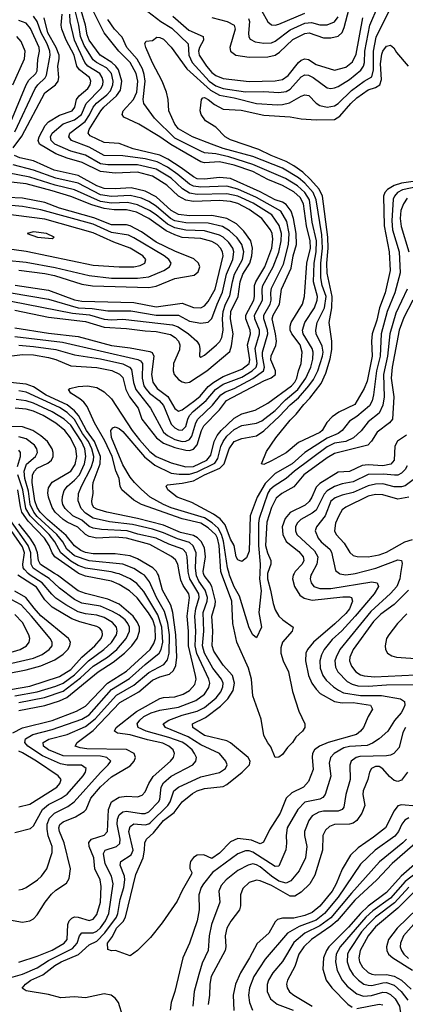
# Model space of a CAD drawing. Header units: inches. Extents: x 1308407 to 1441228, y 959628 to 1036311.
# Tile 86 of 256: x 1354595 to 1356670, y 987681 to 992980. Entities that reach past the tile are written whole.
import ezdxf

# ---------------------------------------------------------------- set-up
doc = ezdxf.new("R2010")
doc.units = ezdxf.units.IN
doc.header["$MEASUREMENT"] = 0
doc.layers.add('B3958', color=7, linetype='Continuous')
doc.layers.add('B3959', color=7, linetype='Continuous')

msp = doc.modelspace()

# ---------------------------------------------------------------- linework, layer by layer
at = {"layer": 'B3958', "color": 5}
for points, elevation in [([(1354450, 989359.7), (1354650, 989393.4), (1354810, 989444.4), (1354870, 989483.1), (1354930.4, 989549.6), (1355000.4, 989610), (1355033.8, 989650), (1355041.6, 989670), (1355039.7, 989690), (1355025.8, 989705.8), (1355010, 989714.7), (1354919.2, 989739.2), (1354876, 989756), (1354770, 989818), (1354730, 989857.9), (1354685.3, 989925.3), (1354584.9, 989990)], 3480), ([(1354490, 988144.8), (1354610, 988122.7), (1354650, 988129.3), (1354670, 988141.6), (1354690, 988161.8), (1354731.6, 988230), (1354767, 988273), (1354790, 988294.7), (1354847.1, 988332.9), (1354862.2, 988357.8), (1354869.4, 988410), (1354834.6, 988550), (1354809.6, 988610), (1354806.8, 988630), (1354812.2, 988647.8), (1354830, 988662.1), (1354894.9, 988690), (1354942, 988718), (1354952.3, 988730), (1354977.4, 988790), (1355030, 988851.9), (1355090, 988904.2), (1355190, 988964.9), (1355211.3, 988990), (1355219.1, 989010), (1355212.2, 989030), (1355170, 989051.9), (1354956.5, 989056.5), (1354920.8, 989060.8), (1354894.6, 989070), (1354904.1, 989090), (1354990, 989154.1), (1355135.1, 989304.9), (1355237.1, 989362.9), (1355310, 989426.1), (1355350, 989443.8), (1355401.7, 989458.3), (1355422.9, 989477.1), (1355435.3, 989504.7), (1355440.5, 989550), (1355435.5, 989670), (1355419.8, 989790), (1355408.6, 989828.6), (1355364, 989910), (1355343, 989990), (1355337.6, 990000)], 3320), ([(1354510, 987813.8), (1354610, 987842.9), (1354690, 987876.5), (1354750, 987916.9), (1354879.2, 987980.8), (1354905.2, 988010), (1354917.4, 988050), (1354930, 988065.7), (1354990, 988066.3), (1355010, 988074.3), (1355030, 988091.7), (1355057.7, 988130), (1355074.9, 988170), (1355098.6, 988330), (1355089.3, 988370), (1355056.1, 988436.1), (1355047.1, 988492.9), (1355055.9, 988510), (1355116.4, 988530), (1355134.5, 988545.5), (1355136.7, 988570), (1355120.7, 988650), (1355122.2, 988677.8), (1355130, 988699.8), (1355150, 988716.4), (1355170, 988720.9), (1355250, 988708.1), (1355270, 988708.3), (1355290, 988717.4), (1355343, 988770), (1355350, 988783), (1355356, 988850), (1355370, 988873.6), (1355410, 988908.2), (1355527.4, 988970), (1355544.1, 988990), (1355546.1, 989010), (1355536.9, 989030), (1355522.8, 989050), (1355490, 989079.4), (1355470, 989091.1), (1355397.1, 989117.1), (1355276.5, 989150), (1355233.6, 989170), (1355228.2, 989190), (1355241.6, 989210), (1355263.7, 989230), (1355302.8, 989250), (1355350, 989264.2), (1355450, 989280.2), (1355543.7, 989316.3), (1355589.5, 989350), (1355613.8, 989386.2), (1355618.4, 989410), (1355613.6, 989430), (1355548.9, 989568.9), (1355539.1, 989610), (1355543.4, 989690), (1355537.9, 989770), (1355543.7, 989810), (1355561.7, 989870), (1355559.1, 989890), (1355510.4, 989970), (1355503.7, 990000)], 3260), ([(1354557.9, 989142.1), (1354610, 989168.4), (1354770, 989207.9), (1354901.2, 989258.8), (1354950, 989285.1), (1355067.4, 989410), (1355170, 989473.8), (1355298.4, 989590), (1355318.1, 989621.9), (1355326, 989650), (1355323.8, 989710), (1355311.1, 989750), (1355288.6, 989788.6), (1355227.7, 989867.7), (1355186.6, 989906.6), (1355130, 989940.6), (1355090, 989958), (1354950, 989986), (1354911.3, 990000)], 3380), ([(1354570, 989341.3), (1354690, 989363), (1354790, 989392.2), (1354830, 989409.4), (1354890, 989453.5), (1354964.9, 989530), (1355048.8, 989590), (1355090, 989627.9), (1355115.8, 989670), (1355119.9, 989690), (1355116.2, 989710), (1355095.3, 989735.3), (1355050, 989762.8), (1355010, 989775.3), (1354950, 989783.1), (1354910, 989794), (1354842.8, 989830), (1354790, 989867.5), (1354767.8, 989887.8), (1354717.2, 989950), (1354651.1, 989991.1), (1354641.7, 990000)], 3460), ([(1354570, 988605.2), (1354653.6, 988626.4), (1354670, 988640.8), (1354718.4, 988730), (1354750, 988757), (1354818.6, 988790), (1354850, 988810.9), (1354937.8, 988910), (1354948.9, 988930), (1354952.3, 988950), (1354928.7, 988968.7), (1354850, 988968.6), (1354814.7, 988974.7), (1354718.7, 989018.7), (1354639.7, 989070), (1354622.9, 989090), (1354626.6, 989110), (1354666.5, 989133.5), (1354770, 989159.1), (1354930, 989215.6), (1354970, 989239.4), (1355090, 989375.8), (1355186.3, 989433.7), (1355269.9, 989510), (1355346.1, 989570), (1355357.3, 989590), (1355364.9, 989630), (1355360.7, 989710), (1355337.9, 989777.9), (1355262.7, 989902.7), (1355226.1, 989946.1), (1355190, 989971), (1355130, 989997.6), (1355120.5, 990000)], 3360), ([(1354590, 989305.2), (1354728.2, 989331.8), (1354830, 989365.6), (1354922.3, 989437.7), (1354990, 989499.9), (1355068.8, 989550), (1355119, 989590), (1355169, 989650), (1355186.1, 989690), (1355185.5, 989710), (1355177.6, 989730), (1355162.3, 989750), (1355130, 989775.7), (1355095.5, 989795.5), (1355030, 989822.9), (1354930, 989839.2), (1354890, 989858.9), (1354810, 989920.1), (1354753.3, 989973.3), (1354711.5, 990000)], 3440), ([(1354590, 989261.9), (1354730.3, 989289.7), (1354810, 989313.5), (1354848.7, 989331.3), (1355016.9, 989470), (1355098.6, 989521.4), (1355159.9, 989570), (1355198.9, 989610), (1355228.3, 989650), (1355240.8, 989690), (1355239.6, 989710), (1355230, 989735.6), (1355205.6, 989770), (1355130, 989835.3), (1355070, 989860.5), (1354950, 989891.3), (1354910, 989906.8), (1354799.2, 989990), (1354783.3, 990000)], 3420), ([(1354590, 988296.5), (1354610, 988300.2), (1354631.1, 988308.9), (1354691.8, 988350), (1354713.3, 988370), (1354741.8, 988410), (1354770, 988497.3), (1354769.3, 988530), (1354748.4, 988588.4), (1354742.9, 988622.9), (1354743.9, 988650), (1354756.5, 988683.5), (1354782.5, 988710), (1354855.2, 988744.8), (1354889.4, 988770.6), (1355030, 988929.2), (1355072.2, 988970), (1355085.6, 988990), (1355064.5, 989010), (1355030, 989016.8), (1354830, 989017.5), (1354750.5, 989050), (1354723.2, 989070), (1354721, 989090), (1354753, 989107), (1354850, 989132.4), (1354950, 989176), (1355002, 989218), (1355115.8, 989344.2), (1355210, 989398.9), (1355290, 989466.4), (1355370.3, 989510), (1355390, 989534.6), (1355400.5, 989570), (1355400.9, 989670), (1355392.1, 989732.1), (1355374.2, 989794.2), (1355331.9, 989870), (1355294.6, 989954.6), (1355267.1, 989990), (1355251.4, 990000)], 3340), ([(1354590, 987908), (1354690, 987939.5), (1354770, 987972.7), (1354834.8, 988010), (1354850, 988030.4), (1354854.2, 988110), (1354861.7, 988130), (1354875.5, 988144.5), (1354890, 988151), (1354910, 988149.7), (1354970, 988132.5), (1354990, 988139.6), (1355010, 988164.3), (1355029.7, 988230.3), (1355034.6, 988314.6), (1355028.1, 988350), (1355000.6, 988410), (1354993.5, 988470), (1354969.6, 988530), (1354968.3, 988551.7), (1354982.6, 988570), (1355049.3, 988590.7), (1355067.9, 988610), (1355072.8, 988730), (1355090.2, 988769.8), (1355130, 988795.1), (1355170, 988800.3), (1355230, 988797.9), (1355254.1, 988805.9), (1355270, 988824.7), (1355289.9, 988870), (1355313.4, 988906.6), (1355407.4, 988990), (1355423, 989010), (1355428.8, 989030), (1355421.3, 989050), (1355398.3, 989070), (1355365.8, 989085.8), (1355283.4, 989103.4), (1355190, 989131), (1355120.9, 989140.9), (1355105.9, 989150), (1355114, 989170), (1355223.9, 989256.1), (1355350, 989326.9), (1355370, 989332.1), (1355430, 989334.8), (1355475.2, 989350), (1355509.7, 989370.3), (1355537.8, 989402.2), (1355544.9, 989430), (1355542.1, 989450), (1355504.2, 989610), (1355504.5, 989690), (1355497.5, 989770), (1355509.9, 989870), (1355506, 989890), (1355475.7, 989935.7), (1355463.1, 989963.1), (1355456.2, 990000)], 3280), ([(1355150, 987616), (1355127, 987690), (1355110, 987712.9), (1355087.3, 987730), (1355050, 987737), (1354950, 987716.1), (1354890, 987721), (1354816.1, 987716.1), (1354750, 987733.8), (1354630, 987754), (1354608, 987768), (1354626.5, 987790), (1354655.3, 987810), (1354720.7, 987839.3), (1354785.1, 987890), (1354818.3, 987910), (1354911.5, 987948.5), (1354970, 988001.7), (1355010, 988021.3), (1355054.1, 988065.9), (1355115.6, 988150), (1355123.5, 988170), (1355135.9, 988244.1), (1355155, 988310), (1355161.5, 988350), (1355159.4, 988370), (1355136.9, 988430), (1355140.2, 988450), (1355195.2, 988484.8), (1355206.1, 988510), (1355182.9, 988610), (1355190, 988638.4), (1355210, 988651.5), (1355270, 988646.5), (1355290, 988651.9), (1355300.1, 988659.9), (1355393.2, 988750), (1355404.7, 988770), (1355424.5, 988830), (1355450, 988849.2), (1355570, 988905.1), (1355670, 988927.6), (1355703.5, 988950), (1355711.4, 988970), (1355704.8, 988990), (1355669.9, 989030), (1355570, 989077), (1355501.2, 989121.2), (1355380.9, 989170), (1355367.2, 989190), (1355398, 989210), (1355470, 989236.2), (1355550, 989258.7), (1355590, 989278.4), (1355652.8, 989330), (1355677.5, 989362.5), (1355689.2, 989390), (1355689.6, 989410), (1355681.2, 989430), (1355634.9, 989490), (1355590, 989570), (1355578.5, 989610), (1355586.1, 989690), (1355582.8, 989790), (1355604.7, 989850), (1355605.6, 989870), (1355593.7, 989910), (1355558.8, 989958.8), (1355546.1, 989986.1), (1355544.5, 990000)], 3240), ([(1356072.7, 990000), (1356067.1, 989990), (1356063.8, 989970), (1356073.4, 989930), (1356103.4, 989883.4), (1356126.1, 989866.1), (1356170, 989855.4), (1356334, 989874), (1356370, 989873.6), (1356380.2, 989870), (1356387.1, 989850), (1356369.3, 989810), (1356350, 989784.3), (1356291.8, 989728.2), (1356176.9, 989630), (1356144.4, 989590), (1356135.3, 989570), (1356133.6, 989530), (1356150.4, 989450), (1356167.4, 989410), (1356190, 989376.4), (1356212.9, 989352.9), (1356290, 989311.1), (1356330, 989302.6), (1356390, 989305.7), (1356482.4, 989290), (1356494.6, 989270), (1356470.9, 989230), (1356445.1, 989170), (1356429.4, 989150), (1356407, 989133), (1356255.4, 989090), (1356208.1, 989070), (1356182.7, 989050), (1356171.5, 989030), (1356169.4, 989010.6), (1356175.1, 988944.9), (1356150, 988879.8), (1356123.5, 988850), (1356060.2, 988819.8), (1356029, 988791), (1355997.2, 988710), (1355940.3, 988619.7), (1355906.8, 988553.2), (1355890, 988544.7), (1355843.5, 988563.5), (1355770, 988573), (1355730, 988554.6), (1355670, 988495), (1355630, 988465.5), (1355586, 988486), (1355550, 988483.1), (1355530, 988471.6), (1355514.6, 988450), (1355510.1, 988430.1), (1355511.8, 988411.8), (1355522, 988390), (1355519.3, 988380.7), (1355470, 988294), (1355443.5, 988236.5), (1355361.3, 988118.7), (1355299.1, 988040.9), (1355230.1, 987969.9), (1355190, 987941.7), (1355110.9, 987970.9), (1355088.6, 987968.6), (1355070, 987976), (1355067.5, 988010), (1355094.5, 988045.5), (1355116.7, 988090), (1355152.7, 988127.3), (1355164.8, 988150), (1355221.1, 988378.9), (1355260.4, 988470), (1355267.7, 988510), (1355268.5, 988550), (1355276.9, 988570), (1355316.3, 988603.7), (1355369, 988670), (1355426.7, 988713.3), (1355470, 988770.1), (1355525.4, 988814.6), (1355551, 988829), (1355590, 988842.3), (1355690, 988853.8), (1355710, 988864.3), (1355791.9, 988930), (1355832.4, 988970), (1355835.7, 988990), (1355825.5, 989010), (1355730, 989088.3), (1355710, 989098.9), (1355590, 989126.7), (1355527.1, 989170), (1355525.3, 989190), (1355596.1, 989223.9), (1355675.2, 989284.8), (1355715.8, 989324.2), (1355743.4, 989370), (1355750.7, 989410), (1355740.3, 989450), (1355690, 989505.3), (1355641, 989581), (1355630.3, 989610), (1355635.6, 989690), (1355629, 989770), (1355647.7, 989830), (1355648.6, 989850), (1355629.5, 989929.5), (1355618.8, 989950), (1355588.3, 989988.3), (1355585.2, 990000)], 3220), ([(1356167.2, 990000), (1356161.8, 989990), (1356159.1, 989970), (1356163.6, 989950), (1356177.8, 989930), (1356210, 989919.1), (1356270, 989918.1), (1356490, 989954.7), (1356519.5, 989950), (1356526.7, 989930), (1356502.5, 989890), (1356401.4, 989770), (1356328.8, 989691.2), (1356276.1, 989643.9), (1356234.2, 989590), (1356218.7, 989561.3), (1356210.5, 989530), (1356212.5, 989490), (1356226, 989450), (1356245.3, 989425.3), (1356284.2, 989390), (1356310.8, 989370.8), (1356338.1, 989358.1), (1356430, 989342.9), (1356542.8, 989342.8), (1356644.6, 989324.6), (1356666.7, 989310), (1356668.4, 989290), (1356659.4, 989270), (1356648.1, 989250), (1356611.6, 989208.4), (1356576, 989150), (1356530, 989109.2), (1356493.9, 989086.1), (1356465.4, 989074.6), (1356371, 989069), (1356339.7, 989060.3), (1356288.1, 989030), (1356268.3, 989010), (1356260.9, 988979.1), (1356270.6, 988909.4), (1356238.4, 988810), (1356226.2, 988793.8), (1356210, 988784.2), (1356130.4, 988769.6), (1356091.4, 988728.6), (1356035.5, 988630), (1356028.6, 988590), (1356031.2, 988548.8), (1356027.5, 988512.5), (1355990, 988424.8), (1355970, 988422.1), (1355850, 988499.1), (1355830, 988506.5), (1355810, 988507.6), (1355769.5, 988490), (1355633.4, 988390), (1355584.7, 988330), (1355571.8, 988310), (1355558.8, 988270), (1355560.4, 988190), (1355550.5, 988130), (1355510, 988009.7), (1355473.5, 987930), (1355430.2, 987750.2), (1355411.4, 987690), (1355405.5, 987650)], 3240), ([(1355929.8, 990000), (1355928.7, 989970), (1355945.8, 989910), (1355958.8, 989838.8), (1355970, 989803.8), (1355990.6, 989770.6), (1356010.7, 989750.7), (1356066.7, 989710), (1356061.4, 989690), (1356009.2, 989630), (1356000.4, 989599.6), (1356000.3, 989570), (1356012.4, 989530), (1356041.1, 989470), (1356063.9, 989363.9), (1356098.4, 989258.4), (1356130.2, 989190), (1356130.2, 989170), (1356117.5, 989150), (1356080.6, 989119.4), (1356062.8, 989090), (1356036.7, 989063.3), (1356010, 989025), (1355990, 989011.1), (1355970, 989009.6), (1355947.1, 989067.1), (1355930, 989088.6), (1355910, 989127.8), (1355895.4, 989215.4), (1355850, 989340.7), (1355843.4, 989430), (1355826.9, 989490), (1355764.7, 989630), (1355742.3, 989730), (1355737.4, 989850), (1355681.3, 990000)], 3180), ([(1355887.2, 990000), (1355885.6, 989970), (1355894, 989906), (1355882.6, 989790), (1355897.3, 989710), (1355870, 989654), (1355850, 989669.5), (1355830, 989706.6), (1355778.2, 989878.2), (1355750, 989928.6), (1355725.2, 989990), (1355722.2, 990000)], 3160), ([(1356645.2, 990000), (1356640.4, 989970), (1356625.5, 989930), (1356590, 989891.1), (1356484.2, 989795.8), (1356318.6, 989590), (1356297.6, 989550), (1356292, 989530), (1356295.2, 989495.2), (1356307.2, 989470), (1356358.2, 989418.2), (1356384, 989404), (1356415.4, 989395.4), (1356470, 989393), (1356570, 989399.4), (1356790, 989401.7)], 3260), ([(1356316.3, 990000), (1356318.4, 989998.4), (1356350, 989992.7), (1356390, 989997), (1356401.5, 990000)], 3260), ([(1354530, 989462.1), (1354630, 989480.3), (1354710, 989503), (1354784.6, 989535.4), (1354830, 989564.9), (1354854.4, 989590), (1354866.1, 989610), (1354868.7, 989630), (1354858.6, 989650), (1354710, 989772.5), (1354672.5, 989812.5), (1354628.2, 989870), (1354570, 989904.8)], 3520), ([(1356688.5, 989910), (1356610, 989833.4), (1356539.1, 989780.9), (1356499.2, 989740.8), (1356389.4, 989590), (1356371.6, 989550), (1356370.1, 989530), (1356380.7, 989500.7), (1356405.1, 989470), (1356430, 989454.2), (1356450, 989447.9), (1356504.1, 989444.1), (1356726.2, 989453.8)], 3280), ([(1354530, 989511.4), (1354670, 989544.3), (1354715.6, 989564.4), (1354754.9, 989590), (1354769.9, 989610), (1354770.4, 989630), (1354758.6, 989650), (1354658.8, 989770), (1354603.3, 989830), (1354550, 989859.8)], 3540), ([(1354532.4, 989570), (1354597.8, 989590), (1354631.4, 989610), (1354647, 989630), (1354649.9, 989650), (1354645.4, 989670), (1354610, 989735.7), (1354570, 989779.5)], 3560), ([(1356678, 989782), (1356627.6, 989730), (1356581, 989670), (1356570.1, 989650), (1356562, 989610), (1356564.2, 989590), (1356575.2, 989570), (1356597.2, 989557.2), (1356623.8, 989550), (1356750, 989540.5)], 3320), ([(1356671.8, 989170), (1356656.7, 989143.3), (1356637, 989063), (1356608.7, 989031.3), (1356590, 989021.2), (1356570, 989018.5), (1356425.6, 989014.4), (1356405.8, 989010), (1356379.8, 988990), (1356371.8, 988968.2), (1356373.6, 988890), (1356351.1, 988810), (1356339, 988741), (1356331.3, 988728.7), (1356310, 988720.9), (1356230, 988719.9), (1356204.8, 988715.2), (1356170, 988694.5), (1356150.6, 988670), (1356128.3, 988610), (1356128.1, 988590), (1356140.4, 988530), (1356133.1, 988470), (1356100.1, 988399.9), (1356055.2, 988344.8), (1356030, 988332.9), (1355990, 988344.3), (1355949.8, 988369.8), (1355890, 988420.4), (1355870, 988431.9), (1355850, 988436), (1355824.2, 988430), (1355770, 988400.9), (1355706.7, 988350), (1355679.2, 988320.8), (1355667.8, 988290), (1355672.9, 988230), (1355627.7, 988110), (1355615.6, 988050), (1355609.6, 987970), (1355578.2, 987901.8), (1355558.8, 987841.2), (1355534.9, 987750), (1355527.1, 987670)], 3260), ([(1354590, 988743.2), (1354650, 988757.7), (1354795.6, 988850), (1354811.7, 988870), (1354818.4, 988890), (1354802.9, 988910), (1354685.4, 988990), (1354610, 989034.2), (1354590, 989042.4)], 3380), ([(1356682, 988930), (1356650, 988886.7), (1356630, 988879.9), (1356610, 988885.4), (1356586.2, 988906.2), (1356550, 988949), (1356530, 988959.9), (1356510, 988959.9), (1356489.4, 988950), (1356478.1, 988930), (1356468.2, 988890), (1356444.1, 988830), (1356441.8, 988810), (1356451.9, 988750), (1356437.4, 988710), (1356409.5, 988670.5), (1356390, 988656), (1356370, 988649.6), (1356290, 988649), (1356261.7, 988638.3), (1356241.1, 988618.9), (1356227.5, 988590), (1356225.3, 988510), (1356184.1, 988375.9), (1356156.6, 988330), (1356110, 988285), (1356076.9, 988263.1), (1356050, 988262.6), (1355950, 988319.4), (1355890, 988345.2), (1355870, 988348.9), (1355830, 988336.7), (1355796, 988304), (1355783.3, 988270), (1355783.4, 988210), (1355778.9, 988190), (1355731.4, 988128.6), (1355710.1, 988089.9), (1355701, 988050), (1355704.9, 987990), (1355701.7, 987970), (1355626.3, 987830), (1355618.5, 987790), (1355617.5, 987730), (1355610, 987679.1)], 3280), ([(1356730, 988747.2), (1356650, 988755.1), (1356630, 988749.1), (1356610, 988722.5), (1356564.1, 988630), (1356499.9, 988580.1), (1356416.2, 988523.8), (1356376.3, 988483.7), (1356330, 988408.4), (1356298.5, 988330), (1356277.1, 988290), (1356210, 988208.3), (1356170, 988174.1), (1356130, 988158.7), (1356070, 988144.4), (1356010, 988144.1), (1355982.9, 988137.1), (1355970, 988123.8), (1355935.7, 988064.3), (1355872.8, 988007.2), (1355832.9, 987930), (1355784, 987850), (1355756.6, 987790), (1355743.4, 987730), (1355746.9, 987646.9)], 3320), ([(1356690, 988684), (1356668.8, 988671.2), (1356651.7, 988650), (1356633.3, 988610), (1356614.3, 988585.7), (1356507.5, 988510), (1356430, 988434.8), (1356310, 988257.8), (1356236.4, 988170), (1356190, 988134.2), (1356099.6, 988100.4), (1356036.5, 988063.5), (1355916.3, 987923.7), (1355854.8, 987830), (1355831.5, 987770), (1355825.8, 987730), (1355832.3, 987690), (1355848.3, 987650)], 3340), ([(1356677.6, 988570), (1356656.4, 988550), (1356531.9, 988448.1), (1356380.3, 988279.7), (1356270, 988146.2), (1356210, 988102.4), (1356130, 988063.3), (1356070, 988012.7), (1356010, 987911.7), (1355956.9, 987850), (1355934.3, 987810), (1355928, 987788), (1355927.4, 987750), (1355945.5, 987710), (1355981.1, 987681.1), (1356067.3, 987650)], 3360), ([(1356751, 988569), (1356600.6, 988439.4), (1356517.9, 988350), (1356399.2, 988240.8), (1356303.6, 988130), (1356270, 988101.3), (1356165.5, 988030), (1356124.7, 987990), (1356097.5, 987950), (1356075.4, 987884.6), (1356036.6, 987810), (1356031.3, 987790), (1356034, 987770), (1356048, 987748), (1356070.2, 987730), (1356170, 987670.5)], 3380), ([(1356777.3, 988482.7), (1356647.4, 988370), (1356570, 988283.1), (1356470.6, 988209.4), (1356429.9, 988170.1), (1356364.6, 988095.4), (1356259.3, 987990), (1356245.8, 987970), (1356230.1, 987930), (1356226.4, 987870), (1356245, 987810), (1356274.9, 987770), (1356361.9, 987681.9), (1356385, 987665)], 3420), ([(1356730, 988388.5), (1356670, 988341.5), (1356590, 988251.4), (1356496.2, 988183.8), (1356458.6, 988150), (1356320.2, 987990), (1356299, 987950), (1356294.3, 987910), (1356303.4, 987863.4), (1356330.3, 987810.3), (1356358.4, 987778.4), (1356410, 987737.6), (1356444.7, 987724.7), (1356487.7, 987727.7), (1356550, 987746.2), (1356570, 987744.2), (1356590, 987734.3), (1356615.8, 987710), (1356639.4, 987670), (1356656.7, 987550), (1356669.3, 987510), (1356678.4, 987498.4)], 3440), ([(1356690, 988310.4), (1356612.8, 988227.2), (1356510.9, 988150), (1356470, 988111), (1356435, 988070), (1356368.8, 987970), (1356359.9, 987950), (1356357.6, 987910), (1356370, 987871), (1356390, 987839.3), (1356418, 987810), (1356448, 987790), (1356470, 987782.9), (1356490, 987782.5), (1356550, 987797.1), (1356570, 987797.8), (1356610, 987784), (1356649.1, 987750), (1356683.8, 987703.8)], 3460), ([(1356716.1, 988283.9), (1356630, 988197.9), (1356510, 988098), (1356470.3, 988050), (1356428.3, 987970), (1356420.6, 987930), (1356424.6, 987910), (1356440.7, 987880.7), (1356470, 987852.1), (1356490, 987842.1), (1356510, 987838.7), (1356570, 987840.6), (1356610, 987832.8), (1356649.9, 987809.9), (1356701.9, 987761.9)], 3480), ([(1356841.3, 988298.7), (1356627.1, 988090), (1356580.2, 988030), (1356568.9, 987990), (1356571, 987970), (1356580.1, 987950), (1356602.5, 987930), (1356710, 987864.1)], 3520), ([(1356770, 988173.8), (1356661.3, 988050), (1356643.8, 988010), (1356643.5, 987990), (1356649.4, 987970), (1356661.9, 987950), (1356687, 987927)], 3540), ([(1356410, 987658.8), (1356530, 987681.1), (1356550, 987677.8)], 3420)]:
    msp.add_lwpolyline(points, dxfattribs=dict(at, elevation=elevation))
at = {"layer": 'B3959', "color": 5}
for points, elevation in [([(1355681.3, 990000), (1355677.6, 990010), (1355668.3, 990150), (1355659.4, 990190), (1355650, 990208.3), (1355610, 990245.9), (1355570, 990270.7), (1355470, 990293.2), (1355250, 990371.2), (1355210, 990394.3), (1355145.2, 990450), (1355136.6, 990470), (1355131.5, 990510), (1355112.7, 990552.7), (1355093.8, 990630), (1355053.5, 990713.5), (1354997.3, 990810), (1354958.1, 990898.1), (1354940.9, 990920.9), (1354919.4, 990939.4), (1354871.2, 990970), (1354858.4, 990990), (1354864.8, 990995.2), (1354910, 991006.6), (1354961, 991010), (1355010, 991000.4), (1355050, 990978.1), (1355090, 990940.5), (1355200.6, 990770), (1355239.5, 990719.5), (1355295.5, 990655.5), (1355330, 990630), (1355410, 990595.9), (1355490, 990573), (1355530, 990576.2), (1355602.4, 990610), (1355624.1, 990635.9), (1355642.8, 990710), (1355657.3, 990742.7), (1355680.2, 990770), (1355750, 990835.2), (1355790, 990858.8), (1355861.9, 990878.1), (1355930, 990915.5), (1356058.3, 991010), (1356076.5, 991030), (1356086.4, 991050), (1356095.4, 991090), (1356110.8, 991130), (1356115.7, 991190), (1356103.9, 991230), (1356059.4, 991290), (1356051.4, 991310), (1356050.2, 991330), (1356056.3, 991350), (1356116.5, 991450), (1356128.8, 991490), (1356141.4, 991670), (1356161.1, 991750), (1356159.2, 991790), (1356139.1, 991870), (1356122.6, 991990), (1356103.9, 992023.9), (1356070, 992053.5), (1356010, 992088.2), (1355930, 992119.5), (1355850, 992162.6), (1355750, 992196.6), (1355670, 992216.1), (1355590, 992209.7), (1355570, 992214.5), (1355408.6, 992308.6), (1355350, 992349.7), (1355237.2, 992417.2), (1355155.9, 992455.9), (1355146.4, 992470), (1355152.6, 992490), (1355208.7, 992551.3), (1355225.8, 992590), (1355230.9, 992650), (1355222.9, 992690), (1355189.2, 992750), (1355128.9, 992810), (1355050, 992909), (1354957.5, 993097.5)], 3180), ([(1355630, 992992.7), (1355711.8, 992970), (1355749, 992950), (1355755.5, 992930), (1355725.7, 992830), (1355730.1, 992810.1), (1355758.9, 992790), (1355830, 992777.8), (1355930, 992780.1), (1355970, 992790.1), (1355994.3, 992805.7), (1356066.1, 992873.9), (1356130, 992905.2), (1356152.4, 992910), (1356230, 992883.4), (1356270, 992882.7), (1356310, 992892.4), (1356330, 992910.8), (1356341.7, 992938.3), (1356386, 993110)], 3220), ([(1356776.4, 992090), (1356655.4, 992064.6), (1356629.3, 992050), (1356611.5, 992030), (1356605.2, 992014.8), (1356597.3, 991897.3), (1356602.4, 991850), (1356637.2, 991730), (1356642.3, 991617.7), (1356613.9, 991510), (1356572.1, 991410), (1356539.8, 991290), (1356535.3, 991170), (1356514.7, 991090), (1356499.7, 990960.3), (1356491.6, 990928.4), (1356477.9, 990902.1), (1356410, 990843.7), (1356370, 990819.6), (1356330.1, 990770), (1356310, 990753.4), (1356250, 990727.3), (1356129.2, 990650.8), (1356060.8, 990590), (1355970, 990537.7), (1355915.8, 990484.2), (1355873.1, 990410), (1355835.3, 990310), (1355830, 990120.5), (1355815.4, 990084.6), (1355790, 990063.5), (1355770, 990073.1), (1355760.8, 990090), (1355748.9, 990150), (1355730, 990184.4), (1355700.8, 990260.8), (1355674.5, 990294.5), (1355639.1, 990319.1), (1355521.8, 990381.8), (1355443, 990410), (1355392.8, 990450), (1355383, 990470), (1355390, 990477), (1355470, 990485.7), (1355530, 990497.7), (1355590, 990530.2), (1355673.2, 990566.8), (1355696, 990590), (1355722.3, 990670), (1355750, 990709.5), (1355790, 990725.9), (1355870, 990740.9), (1355910, 990767), (1355994.2, 990845.8), (1356050, 990906.7), (1356095.1, 990944.9), (1356150.8, 991009.2), (1356176.1, 991043.9), (1356199, 991090), (1356225.5, 991170), (1356228, 991190), (1356223.5, 991223.5), (1356190.8, 991290), (1356188.5, 991310), (1356196.5, 991350), (1356236.4, 991430), (1356244.4, 991490), (1356222.9, 991550), (1356216, 991590), (1356216, 991670), (1356224.8, 991750), (1356221.7, 991821.7), (1356190.4, 992010.4), (1356175.3, 992050), (1356130, 992100.4), (1356096.3, 992130), (1356010, 992180.3), (1355850, 992243.7), (1355690, 992287.7), (1355626.9, 992310), (1355525, 992350), (1355450, 992392.6), (1355430, 992417.5), (1355397.9, 992490), (1355394.9, 992550), (1355385.4, 992590), (1355362.6, 992650), (1355310, 992748.7), (1355273.8, 992830), (1355268, 992852), (1355275.6, 992864.4), (1355310, 992868.4), (1355334, 992886), (1355350, 992885.3), (1355370, 992874.9), (1355410, 992832.2), (1355495.5, 992715.5), (1355621.6, 992601.6), (1355670, 992573.2), (1355750, 992560.3), (1355870, 992528.6), (1355982.1, 992522.1), (1356010, 992523.3), (1356047.5, 992532.5), (1356110, 992569), (1356130, 992575.8), (1356151.9, 992571.9), (1356191.3, 992531.3), (1356210, 992518.6), (1356250, 992509.1), (1356290, 992517.4), (1356309.3, 992530), (1356380.7, 992599.3), (1356449.8, 992650.2), (1356490, 992673.1), (1356499.1, 992710), (1356499.5, 992810), (1356514.5, 992885.5), (1356590, 993042.3)], 3140), ([(1355284.7, 993024.7), (1355355.2, 992970), (1355414.8, 992934.8), (1355501.5, 992850), (1355505.5, 992790), (1355523.9, 992750), (1355614.9, 992650), (1355650, 992623.7), (1355689.9, 992610.1), (1355810, 992592.7), (1355910, 992593.9), (1355990, 992588.8), (1356030, 992594.6), (1356050, 992606.2), (1356110, 992672.5), (1356130, 992683.3), (1356150, 992681.2), (1356173.9, 992670), (1356250, 992613.8), (1356270, 992610.1), (1356290, 992613), (1356310, 992621), (1356370, 992658.8), (1356431.3, 992708.7), (1356445.4, 992730), (1356450.4, 992749.6), (1356453.2, 992810), (1356479.4, 992950), (1356525.1, 993054.9)], 3160), ([(1354390, 991151.3), (1354610, 991178.9), (1354670, 991177.1), (1354750, 991162.5), (1354790.7, 991150.7), (1354870, 991117.1), (1355010, 991109), (1355091.4, 991091.4), (1355132.9, 991072.9), (1355150, 991054.4), (1355167.4, 990990), (1355186.1, 990950), (1355233, 990890), (1355253.5, 990830), (1355331.9, 990730), (1355370, 990701.4), (1355430, 990678), (1355490, 990662.5), (1355510, 990662.3), (1355530, 990669.2), (1355550, 990692.4), (1355573.9, 990770), (1355585.9, 990794.1), (1355670, 990879.7), (1355708.8, 990931.2), (1355910, 991036.8), (1355948, 991052), (1355971.3, 991070), (1355972.7, 991090), (1355947.3, 991150), (1355949.3, 991170.7), (1355973.9, 991226.1), (1355976.7, 991250), (1355972.8, 991290), (1355954.9, 991370), (1355959.1, 991390), (1355993.4, 991450), (1356005, 991530), (1356056.8, 991643.2), (1356066.7, 991710), (1356084.1, 991770), (1356083.6, 991830), (1356069.5, 991909.5), (1356055.8, 991950), (1356030, 991986.4), (1356010, 991998.1), (1355970, 992011.2), (1355890, 992053.9), (1355730, 992124.7), (1355670, 992130.4), (1355590, 992121.3), (1355550, 992124.6), (1355530, 992133.7), (1355463.8, 992183.8), (1355392.1, 992230), (1355350, 992251), (1355205.8, 992285.8), (1355130, 992313.9), (1355050, 992319.9), (1354975.1, 992355.1), (1354964.2, 992370), (1354968.9, 992390), (1355032.1, 992490), (1355048.2, 992510), (1355116.9, 992570), (1355138.6, 992601.4), (1355144.6, 992650), (1355126.5, 992710), (1355113.3, 992730), (1355091.1, 992750), (1355028.8, 992788.8), (1354970, 992869.6), (1354958.7, 992898.7), (1354949.3, 992950), (1354926, 993030)], 3220), ([(1354561.1, 992290), (1354606.2, 992353.8), (1354730, 992585.8), (1354787.5, 992630), (1354802.9, 992650), (1354806.2, 992670), (1354800.2, 992730), (1354808.2, 992770), (1354807.5, 992790), (1354792.2, 992830), (1354746.9, 992910), (1354727.2, 992990)], 3320), ([(1354570, 991321.3), (1354750, 991292.5), (1354910, 991275.3), (1355090, 991226.3), (1355190, 991214.4), (1355294.9, 991194.9), (1355309.1, 991189.1), (1355318.1, 991170), (1355304.1, 991070), (1355311.5, 991030), (1355335.8, 990995.8), (1355392.5, 990952.5), (1355430, 990888.4), (1355450, 990873.6), (1355470, 990879.9), (1355537.8, 990930), (1355565.7, 990954.3), (1355610, 991005.8), (1355640.7, 991030), (1355690, 991059.4), (1355790, 991099.3), (1355829.6, 991130), (1355834.7, 991150), (1355821.3, 991230), (1355837, 991290), (1355835.9, 991310), (1355812.5, 991370), (1355812.7, 991390), (1355854.9, 991470), (1355859.3, 991490), (1355858.9, 991550), (1355865.9, 991570), (1355913.7, 991650), (1355952, 991750), (1355958.2, 991798.2), (1355953.3, 991830), (1355944.4, 991850), (1355898.9, 991910), (1355830, 991959.4), (1355770, 991990.8), (1355730, 992001), (1355670, 992006.5), (1355530, 992001.3), (1355490, 992008.1), (1355450, 992029.7), (1355388, 992090), (1355310, 992138), (1355230, 992159.9), (1355110, 992154.7), (1355030, 992163.2), (1354932, 992212), (1354850, 992234.4), (1354790, 992257.9), (1354702.6, 992310), (1354695.1, 992330), (1354700.7, 992350), (1354732.9, 992410), (1354751.2, 992430), (1354810, 992465.7), (1354878.5, 992490), (1354893, 992510), (1354900.5, 992550), (1354916.3, 992570), (1354962.6, 992610), (1354975, 992630), (1354978.3, 992650), (1354970.7, 992670), (1354917, 992710), (1354903.4, 992730), (1354889.1, 992790), (1354846.2, 992870), (1354822.8, 992930), (1354819.3, 992950), (1354823.4, 993010)], 3280), ([(1354570, 991275.8), (1354824.9, 991244.9), (1355231.8, 991151.8), (1355245, 991145), (1355257.1, 991130), (1355254.1, 991050), (1355264, 991010), (1355273.6, 990993.6), (1355293.5, 990970), (1355345.8, 990930), (1355370, 990903.8), (1355410, 990804), (1355430, 990784.1), (1355450, 990773.5), (1355470, 990771.1), (1355489, 990791), (1355499.4, 990830), (1355509.9, 990850), (1355528.7, 990871.3), (1355598.1, 990930), (1355649.6, 990990.4), (1355690, 991017.8), (1355790, 991056.4), (1355847.3, 991090), (1355867.5, 991110), (1355873.1, 991130), (1355862, 991210), (1355885.9, 991290), (1355885.7, 991310), (1355860.7, 991370), (1355859.6, 991390), (1355902.2, 991470), (1355900.1, 991530), (1355904, 991550), (1355959.7, 991650), (1355990, 991728.8), (1356002.7, 991790), (1356003.4, 991830), (1355992.1, 991872.1), (1355952, 991930), (1355852.1, 991992.1), (1355770, 992030), (1355710, 992043), (1355550, 992040.2), (1355510, 992046.2), (1355471.3, 992070), (1355410, 992126.5), (1355330, 992175.8), (1355230, 992199.5), (1355070, 992199), (1355030, 992205), (1354950, 992251.5), (1354870, 992272.8), (1354783.7, 992310), (1354764, 992330), (1354761.6, 992350), (1354770.9, 992370), (1354830, 992420.2), (1354890, 992440.6), (1354928, 992470), (1354952.3, 992530), (1355032.8, 992610), (1355042.4, 992630), (1355044.5, 992650), (1355039.9, 992670), (1355026.5, 992690), (1354961.9, 992730), (1354945.9, 992750), (1354889.5, 992870), (1354867.9, 992967.9), (1354864.4, 993010)], 3260), ([(1354570, 992377.2), (1354679, 992610), (1354692.7, 992630), (1354731.9, 992668.1), (1354738.9, 992681.1), (1354759.8, 992790), (1354758.2, 992810), (1354742.7, 992850), (1354710.2, 992910), (1354690, 992970), (1354670, 992998.5)], 3340), ([(1354590, 991227.6), (1354670, 991222), (1354790, 991204.6), (1354890, 991177.3), (1355030, 991154.2), (1355150, 991127.2), (1355186.8, 991110), (1355196.9, 991096.9), (1355207.7, 991027.7), (1355221.2, 990990), (1355300.1, 990890), (1355370, 990761), (1355390, 990742), (1355430, 990720.8), (1355469.9, 990710.1), (1355490, 990711.4), (1355510, 990721.6), (1355521.9, 990738.1), (1355543.4, 990810), (1355554.6, 990830), (1355633.6, 990906.4), (1355678.6, 990961.4), (1355702.4, 990977.6), (1355750, 990995.1), (1355850.8, 991049.2), (1355908.1, 991090), (1355913.2, 991110), (1355901.2, 991170), (1355901.7, 991190), (1355930.4, 991290), (1355929.1, 991310), (1355908.3, 991370), (1355909, 991390), (1355943.7, 991450), (1355948.6, 991470), (1355946.4, 991510), (1355950, 991535.7), (1356015.1, 991664.9), (1356041.4, 991770), (1356045.7, 991830), (1356033.2, 991893.2), (1356000.1, 991950), (1355870, 992023.8), (1355770, 992068.2), (1355710, 992085), (1355570, 992079.5), (1355530, 992084.5), (1355510, 992094.2), (1355446.9, 992146.9), (1355390, 992186.8), (1355335.5, 992215.5), (1355270, 992232.1), (1355150, 992247.6), (1355050, 992249.9), (1354970, 992294.2), (1354873.9, 992330), (1354859.4, 992350), (1354865.8, 992370), (1354946.9, 992433.1), (1354971.7, 992468.3), (1354990.2, 992510), (1355009.1, 992530.9), (1355064.8, 992575.2), (1355083.4, 992596.6), (1355097, 992630), (1355098.5, 992650), (1355088.9, 992690), (1355061.7, 992721.7), (1355007.9, 992750), (1354990, 992764.7), (1354942.2, 992842.2), (1354922.6, 992890), (1354914.1, 992950), (1354894.1, 993030)], 3240), ([(1355722.2, 990000), (1355713.2, 990030), (1355692.8, 990172.8), (1355682, 990210), (1355662.7, 990242.7), (1355631.8, 990271.8), (1355590, 990298.3), (1355410, 990353.3), (1355368.8, 990370), (1355297.8, 990410), (1355250, 990450.9), (1355213.3, 990490), (1355190, 990518.8), (1355150, 990583.6), (1355088.6, 990731.4), (1355085.3, 990770), (1355096.2, 990783.8), (1355110, 990788.9), (1355130, 990780.6), (1355150, 990763), (1355266.8, 990626.8), (1355322.3, 990582.3), (1355410, 990539.9), (1355453.6, 990533.6), (1355510, 990533.7), (1355550, 990546), (1355645.8, 990594.2), (1355661.1, 990618.9), (1355677.5, 990682.5), (1355689.8, 990710.2), (1355710, 990738.8), (1355750, 990774.4), (1355790, 990796.1), (1355870, 990809.3), (1355899, 990821), (1355970, 990876.7), (1356024.9, 990935.1), (1356092.4, 990990), (1356134.6, 991050), (1356161.4, 991110), (1356173.1, 991153.1), (1356174.2, 991190), (1356169.7, 991210), (1356120.1, 991290), (1356116.4, 991310), (1356129.9, 991350), (1356181.2, 991430), (1356195.9, 991470), (1356197.4, 991490), (1356177.2, 991570), (1356180.4, 991670), (1356191.6, 991730), (1356191.8, 991790), (1356168.8, 991890), (1356154.1, 992010), (1356130.6, 992050), (1356090, 992086.3), (1356026.2, 992126.2), (1355850, 992201.5), (1355721.5, 992241.5), (1355650, 992258.2), (1355590, 992263.5), (1355570, 992271.8), (1355430, 992342.6), (1355321.5, 992450), (1355262.8, 992530), (1355260.3, 992550), (1355270, 992650), (1355265.8, 992685.8), (1355256.3, 992716.3), (1355227.9, 992767.9), (1355171.4, 992830), (1355146, 992886), (1355104.8, 992930), (1355070, 992981.4)], 3160), ([(1355419.3, 992999.3), (1355504.7, 992924.7), (1355582.4, 992890), (1355585.1, 992870), (1355563, 992830), (1355557.5, 992810), (1355560.7, 992790), (1355600.5, 992730), (1355630, 992695.4), (1355650, 992679.9), (1355690, 992664.4), (1355830, 992646.9), (1355970, 992650.7), (1356010, 992658.1), (1356039.3, 992680.7), (1356095, 992750), (1356110, 992762.9), (1356130, 992770.4), (1356150, 992766), (1356190, 992739.9), (1356290, 992708.6), (1356350, 992725.5), (1356386.4, 992753.6), (1356406, 992794), (1356442.3, 992990)], 3180), ([(1355826.1, 992986.1), (1355832.1, 992970), (1355827.3, 992907.3), (1355828.7, 992888.7), (1355836.1, 992876.1), (1355862, 992862), (1355910, 992853.1), (1355950, 992856.1), (1355970, 992864.6), (1356050, 992925.9), (1356130, 992962.3), (1356164.8, 992964.8), (1356210, 992952.9), (1356250, 992951.8), (1356290, 992968.3), (1356310, 992995.4)], 3240), ([(1355896.9, 993030), (1355930, 992969.2), (1355950, 992953), (1355970, 992951.6), (1355990, 992956.1), (1356130, 993014.8)], 3260), ([(1354547.4, 992430), (1354630.3, 992630), (1354645.1, 992654.9), (1354682, 992690), (1354690, 992704.2), (1354693.7, 992766.3), (1354702.3, 992810), (1354700.6, 992830), (1354653.4, 992933.4), (1354630, 992960.9), (1354590, 992976.2)], 3360), ([(1354558.3, 992630), (1354621.1, 992770), (1354624.5, 992810), (1354603.5, 992863.5), (1354580.8, 992890)], 3380), ([(1356902.9, 992137.1), (1356650, 992101), (1356611.4, 992088.6), (1356573.9, 992066.1), (1356560.6, 992050), (1356552.9, 992030), (1356556.8, 991870), (1356583.9, 991730), (1356589, 991630), (1356562.5, 991510), (1356532.2, 991430), (1356516.7, 991363.3), (1356492.9, 991290), (1356489.1, 991250), (1356492.2, 991170), (1356464.7, 991035.3), (1356450, 990995.7), (1356399.5, 990910), (1356312.7, 990867.3), (1356276.8, 990843.2), (1356247.7, 990812.3), (1356223.1, 990770), (1356210, 990758.6), (1356095.1, 990704.9), (1356030, 990649.2), (1355950, 990605.8), (1355910, 990585.7), (1355897.2, 990590), (1355923.3, 990656.7), (1355973.3, 990730), (1356050, 990824.7), (1356083.4, 990856.6), (1356125.2, 990910), (1356157.5, 990942.5), (1356218.6, 991021.4), (1356242.3, 991077.7), (1356265.4, 991154.6), (1356274.4, 991205.6), (1356275.5, 991250), (1356260.1, 991350), (1356274.6, 991430), (1356277.4, 991490), (1356250, 991615.6), (1356249, 991670), (1356255.8, 991750), (1356253.3, 991810), (1356224.6, 992030), (1356207.7, 992067.7), (1356159.8, 992119.8), (1356119, 992159), (1356070, 992194.1), (1356030, 992216.9), (1355948.6, 992248.6), (1355882.4, 992282.4), (1355730, 992333.8), (1355702, 992350), (1355650, 992402.3), (1355596, 992436), (1355571.3, 992470), (1355566.9, 992490), (1355573.3, 992550), (1355581, 992559), (1355590, 992560.8), (1355610, 992550.6), (1355643.6, 992523.6), (1355690, 992498.2), (1355786.7, 992493.3), (1355910, 992467), (1356050, 992457.9), (1356110, 992445.9), (1356190, 992441), (1356290, 992443.3), (1356318.1, 992461.9), (1356376.7, 992530), (1356410, 992559.9), (1356470, 992602.7), (1356510, 992615.7), (1356533.2, 992630), (1356542.1, 992657.9), (1356537.6, 992742.4), (1356544.9, 992795.1), (1356550, 992811.7), (1356570, 992837), (1356590, 992843.9), (1356608.3, 992828.3), (1356623.5, 992803.5), (1356685.5, 992730)], 3120), ([(1354570, 991416.7), (1354750, 991379.5), (1354950, 991356.4), (1355050, 991325), (1355170, 991318.7), (1355270, 991305.4), (1355330, 991302.5), (1355406.2, 991286.2), (1355432.2, 991270), (1355449.3, 991250), (1355458, 991230), (1355456, 991204), (1355423.8, 991130), (1355421.1, 991090), (1355427, 991070), (1355450, 991043.3), (1355470, 991030.5), (1355490, 991025.1), (1355510, 991028.6), (1355602.7, 991090), (1355725.8, 991194.2), (1355735.5, 991224.5), (1355743.8, 991290), (1355729.2, 991370), (1355731.6, 991410), (1355771.5, 991490), (1355781.1, 991570), (1355796, 991610), (1355833.2, 991670), (1355844.4, 991710), (1355848.7, 991750), (1355839.5, 991790), (1355802, 991842), (1355761.3, 991881.3), (1355710, 991909.9), (1355630, 991926.1), (1355510, 991924.3), (1355450, 991931.7), (1355410, 991953.7), (1355330, 992026.2), (1355270, 992057.4), (1355195.1, 992075.1), (1355110, 992069.2), (1355050, 992072), (1355010, 992086.8), (1354910, 992142), (1354780.9, 992170), (1354670, 992220.9), (1354596.9, 992236.9), (1354568, 992250)], 3320), ([(1354550, 991466), (1354879.9, 991399.9), (1354971, 991391), (1355050, 991368.7), (1355090, 991365.6), (1355150, 991369.1), (1355418.2, 991338.2), (1355447.3, 991327.3), (1355503.3, 991290), (1355549.4, 991250), (1355561.1, 991230), (1355564.9, 991210), (1355563, 991170), (1355570, 991164.4), (1355590, 991174.4), (1355655, 991230), (1355671.9, 991248.1), (1355683.1, 991270), (1355691.1, 991308.9), (1355687.4, 991370), (1355690, 991410), (1355703.4, 991450), (1355726.2, 991493.8), (1355739.8, 991570), (1355751.9, 991610), (1355795, 991690), (1355801.2, 991730), (1355791.3, 991770), (1355766.4, 991806.4), (1355724.5, 991844.5), (1355686.5, 991866.5), (1355610, 991884.6), (1355490, 991887.1), (1355430, 991897.6), (1355407.4, 991910), (1355330, 991977.4), (1355290, 992002.2), (1355250, 992019.3), (1355190, 992034), (1355090, 992029), (1355030, 992037.7), (1354910, 992100.6), (1354790, 992126.8), (1354670, 992170), (1354559.4, 992199.4)], 3340), ([(1354550, 991510.7), (1354750, 991476.2), (1354910, 991430), (1354985.3, 991425.3), (1355070, 991412.7), (1355193.6, 991413.6), (1355330, 991390.5), (1355450, 991390.4), (1355510, 991358.2), (1355570, 991346.1), (1355610, 991352.4), (1355630, 991371.8), (1355658.2, 991450), (1355687.1, 991512.9), (1355708.8, 991611.2), (1355742.4, 991690), (1355748.4, 991730), (1355742.6, 991750), (1355721.7, 991781.7), (1355690.3, 991810), (1355670, 991821.1), (1355590, 991843.6), (1355490, 991848.3), (1355430, 991860.1), (1355390, 991880.1), (1355330, 991930.4), (1355294.1, 991954.1), (1355230, 991984.5), (1355175.8, 991995.8), (1355090, 991992.1), (1355030, 992001.5), (1354890, 992065.3), (1354785.4, 992090), (1354650, 992132.4), (1354530, 992156.6)], 3360), ([(1354571, 991551), (1354750, 991525), (1354890, 991472.2), (1354930, 991464.8), (1355210, 991458.6), (1355330, 991434.5), (1355470, 991454.6), (1355530, 991430.9), (1355570, 991430.1), (1355590, 991440.3), (1355610, 991462.7), (1355647.1, 991530), (1355690.2, 991710), (1355687, 991730), (1355676.8, 991750), (1355657.5, 991770), (1355630, 991786.2), (1355570, 991801.8), (1355470, 991808.8), (1355430, 991821.9), (1355383, 991843), (1355290.3, 991910), (1355224, 991944), (1355170, 991957.6), (1355104, 991956), (1355050, 991963.8), (1354983.6, 991983.6), (1354870, 992029.5), (1354770, 992059.7), (1354630, 992096), (1354516.5, 992110)], 3380), ([(1354410, 991696.3), (1354630, 991675.4), (1354786.4, 991646.4), (1354970, 991603.7), (1355089.8, 991589.8), (1355230, 991588.3), (1355290, 991596.4), (1355371.9, 991630), (1355401.3, 991650), (1355410.6, 991670), (1355398.7, 991690), (1355372.6, 991710), (1355210, 991806.3), (1355180.1, 991819.9), (1355090, 991834.7), (1354990, 991879.1), (1354710, 991957.5), (1354610, 991975.7), (1354510, 991984.2)], 3440), ([(1354590, 991632.3), (1354730, 991614), (1354782.7, 991602.7), (1354930, 991557.2), (1354987.9, 991547.9), (1355290, 991538), (1355330, 991546.6), (1355430, 991588.1), (1355534.6, 991605.4), (1355556.6, 991623.4), (1355564.2, 991650), (1355557.7, 991670), (1355533.1, 991693.1), (1355430, 991735.1), (1355330, 991783), (1355250, 991839.3), (1355190, 991870.6), (1355170, 991875.6), (1355090, 991876.8), (1354994.4, 991914.4), (1354810, 991965.8), (1354730, 991996.1), (1354610, 992019.6), (1354530, 992024)], 3420), ([(1356681.1, 992018.9), (1356659.9, 991990), (1356646.6, 991953.4), (1356642, 991910), (1356647.8, 991867.8), (1356689.8, 991730)], 3160), ([(1354410, 991764.1), (1354630, 991733.8), (1354990, 991659.7), (1355130, 991649.4), (1355210.3, 991649.7), (1355243.1, 991656.9), (1355268.7, 991670), (1355273.6, 991690), (1355258.8, 991710), (1355190.6, 991750), (1355102.7, 991782.7), (1354990, 991832.3), (1354730, 991906.2), (1354350, 991954.7)], 3460), ([(1356680.3, 991530), (1356619.9, 991400.1), (1356587.2, 991290), (1356575, 991170), (1356552.7, 991070), (1356556.5, 990950), (1356550, 990904.8), (1356530, 990862.1), (1356470, 990816), (1356432.6, 990767.4), (1356391.2, 990730), (1356349.8, 990710.2), (1356290, 990700.4), (1356250, 990681.9), (1356073.7, 990550), (1356030, 990511), (1355964.5, 990470), (1355942.3, 990450), (1355930, 990431.3), (1355884.3, 990295.7), (1355880.6, 990270), (1355879.6, 990150), (1355889.7, 990049.7), (1355887.2, 990000)], 3160), ([(1356711.3, 991470), (1356662.2, 991377.8), (1356637.4, 991310), (1356599.6, 991110), (1356594.9, 991050), (1356608.1, 990950), (1356601.3, 990830), (1356585, 990810), (1356519.5, 990760.5), (1356488, 990712), (1356469, 990691), (1356290, 990644.5), (1356250, 990621.2), (1356124.1, 990530), (1356070, 990466), (1356005.2, 990430), (1355975.2, 990404.8), (1355950, 990355.5), (1355924.5, 990275.5), (1355918.5, 990150), (1355928.5, 990110), (1355946.6, 990070), (1355946.1, 990050), (1355930, 990005.4), (1355929.8, 990000)], 3180), ([(1355585.2, 990000), (1355582.6, 990010), (1355595.4, 990090), (1355590, 990137.7), (1355572.3, 990172.3), (1355551.5, 990191.5), (1355530, 990203.4), (1355460.4, 990220.4), (1355370, 990259.6), (1355230, 990295.5), (1355064.8, 990330), (1355010, 990345.6), (1354995.1, 990355.1), (1354984.9, 990370), (1354982.9, 990390), (1354991.2, 990430), (1354988.1, 990470), (1354991.6, 990490), (1355028.6, 990590), (1355030, 990630), (1354997.7, 990710), (1354954.3, 990770), (1354912.2, 990850), (1354890, 990875), (1354850, 990906.7), (1354738.5, 990958.5), (1354670, 991003.8), (1354630, 991019.3), (1354510.6, 991030.6)], 3220), ([(1355544.5, 990000), (1355541, 990030), (1355545, 990110), (1355529, 990149), (1355510, 990166.3), (1355445.2, 990185.2), (1355370, 990218.7), (1355310, 990237.4), (1355203.2, 990263.2), (1355077.8, 990277.8), (1354990, 990297.2), (1354950, 990324.1), (1354926, 990350), (1354910.7, 990390), (1354912.4, 990430), (1354927.2, 990470), (1354979.8, 990570), (1354993, 990610), (1354993.6, 990630), (1354984.2, 990670), (1354965.7, 990710), (1354933.6, 990753.6), (1354890, 990827.8), (1354850, 990866.8), (1354810, 990892.7), (1354630, 990976.1), (1354590, 990981.9)], 3240), ([(1355503.7, 990000), (1355501.4, 990010), (1355496.5, 990090), (1355490.6, 990110.6), (1355473.3, 990130), (1355398, 990158), (1355329.9, 990190), (1355231.9, 990211.9), (1355173.3, 990230), (1355036.1, 990236.1), (1354990, 990243.8), (1354970, 990252.8), (1354930, 990287.1), (1354881.5, 990310), (1354839.7, 990350), (1354827.8, 990370), (1354824.4, 990390), (1354825.4, 990414.6), (1354834.5, 990445.5), (1354851.8, 990470), (1354890, 990501.2), (1354916.4, 990530), (1354944.4, 990590), (1354951.5, 990630), (1354946.4, 990670), (1354928.2, 990710), (1354870, 990797.8), (1354835.6, 990830), (1354770.8, 990870), (1354670, 990916.8), (1354630, 990929.5), (1354576.8, 990936.8)], 3260), ([(1355456.2, 990000), (1355446.8, 990050), (1355433.7, 990073.7), (1355411.8, 990091.8), (1355295.5, 990155.5), (1355170, 990188.9), (1355110, 990195.1), (1355010, 990190.2), (1354970, 990198.6), (1354950, 990210.2), (1354908.1, 990248.1), (1354850, 990276), (1354830.2, 990290), (1354786, 990330), (1354770, 990354.9), (1354749.7, 990410), (1354746.7, 990433.3), (1354750, 990460.2), (1354770, 990490.4), (1354871.4, 990550), (1354893.8, 990586.2), (1354902.2, 990630), (1354897.9, 990670), (1354868.2, 990730), (1354838.2, 990770), (1354790, 990809.1), (1354721.2, 990850), (1354670, 990873.7), (1354630, 990883.7), (1354571.1, 990888.9)], 3280), ([(1355337.6, 990000), (1355332.3, 990010), (1355311.6, 990030), (1355230, 990079.2), (1355190, 990095.3), (1355110, 990105.4), (1354990, 990105), (1354950, 990113.3), (1354923.9, 990123.9), (1354890, 990148.2), (1354844.7, 990204.7), (1354745.7, 990290), (1354706.1, 990330), (1354690, 990353.9), (1354677.3, 990390), (1354661.7, 990490), (1354664.5, 990530), (1354674.4, 990550), (1354690, 990565.6), (1354746.7, 990593.3), (1354767.2, 990610), (1354775.7, 990630), (1354775.8, 990650), (1354770, 990670.6), (1354744.9, 990710), (1354710, 990740.8), (1354666.5, 990770), (1354610, 990789.7), (1354510, 990790.2)], 3320), ([(1355251.4, 990000), (1355210, 990026.4), (1355150, 990049.7), (1354970, 990067), (1354890, 990095.1), (1354849.8, 990129.8), (1354827.6, 990170), (1354794.8, 990210), (1354690, 990306.3), (1354670.6, 990330), (1354651.9, 990370), (1354641.9, 990441.9), (1354622.5, 990510), (1354618.7, 990550), (1354632.3, 990587.7), (1354679.6, 990630), (1354691.9, 990650), (1354688.5, 990670), (1354674.6, 990690), (1354630, 990724.8), (1354590, 990735.9)], 3340), ([(1356676.2, 990743.8), (1356628.1, 990711.9), (1356614.3, 990685.7), (1356611.1, 990610), (1356592.8, 990587.2), (1356550, 990579.2), (1356470, 990584.3), (1356438.7, 990581.3), (1356370, 990547.9), (1356310, 990545.6), (1356210, 990484.1), (1356190, 990464.6), (1356168.2, 990410), (1356153.8, 990386.2), (1356131.9, 990368.1), (1356050, 990327.7), (1356024.2, 990295.8), (1356007.6, 990250), (1356011, 990210), (1356030, 990171.8), (1356098.1, 990118.1), (1356121.7, 990090), (1356124.1, 990070), (1356115.1, 990050), (1356078.3, 990010), (1356072.7, 990000)], 3220), ([(1354584.3, 990575.7), (1354600.3, 990630), (1354600.4, 990650), (1354590, 990662.5)], 3360), ([(1356680.3, 990579.7), (1356670, 990559), (1356650, 990539.7), (1356630, 990529.6), (1356611.5, 990528.5), (1356553.8, 990533.8), (1356470, 990531.9), (1356390, 990492.7), (1356330, 990482.4), (1356290, 990467.5), (1356250, 990443.8), (1356233, 990427), (1356190, 990339.7), (1356170, 990323.7), (1356108.3, 990290), (1356089.1, 990270), (1356079.9, 990250), (1356079.4, 990230), (1356086.9, 990210), (1356181, 990121), (1356199.2, 990090), (1356193.9, 990050), (1356167.2, 990000)], 3240), ([(1355120.5, 990000), (1355088.2, 990008.2), (1354950, 990028.7), (1354910, 990042.7), (1354870, 990065.6), (1354816.6, 990110), (1354784.9, 990170), (1354754.2, 990210), (1354651.7, 990310), (1354628.4, 990350), (1354613.1, 990450), (1354585.6, 990530)], 3360), ([(1356748.4, 990530), (1356670, 990472), (1356650, 990465.1), (1356610, 990466.2), (1356550, 990481.9), (1356510, 990481.2), (1356470, 990470.5), (1356390, 990435.4), (1356330, 990421.9), (1356293.1, 990406.9), (1356270, 990388.1), (1356238.7, 990310), (1356192.3, 990250), (1356186, 990230), (1356201.2, 990190), (1356217.2, 990170), (1356263.6, 990130), (1356274.1, 990114.1), (1356295.6, 990015.6), (1356316.3, 990000)], 3260), ([(1354911.3, 990000), (1354910, 990000.5), (1354783.9, 990090), (1354770.8, 990110), (1354754.9, 990150), (1354729, 990190), (1354641.7, 990281.7), (1354607.8, 990330), (1354599.1, 990359.1), (1354586, 990450)], 3380), ([(1356689.8, 990410.2), (1356630, 990400.4), (1356550, 990422.9), (1356510, 990424.8), (1356470, 990415.1), (1356350, 990356.6), (1356330, 990341.9), (1356311.9, 990310), (1356295.7, 990270), (1356289.6, 990230), (1356299.1, 990210), (1356342, 990162), (1356372, 990112), (1356390, 990095.9), (1356411, 990091), (1356470, 990088.6), (1356530, 990099.1), (1356570, 990115), (1356667.8, 990170), (1356710, 990182.5)], 3280), ([(1354711.5, 990000), (1354667.9, 990027.9), (1354656.3, 990050), (1354655.3, 990110), (1354641.3, 990150), (1354542.4, 990290)], 3440), ([(1354641.7, 990000), (1354620.4, 990020.4), (1354614.8, 990030), (1354612.9, 990050), (1354620.5, 990110), (1354610, 990143), (1354550, 990230.4)], 3460), ([(1354783.3, 990000), (1354707.6, 990047.6), (1354695.8, 990070), (1354691.3, 990110), (1354676.8, 990150), (1354652.3, 990190), (1354590, 990266)], 3420), ([(1356401.5, 990000), (1356511.3, 990028.7), (1356630, 990072.7), (1356649.3, 990069.3), (1356653.6, 990053.6), (1356645.2, 990000)], 3260)]:
    msp.add_lwpolyline(points, dxfattribs=dict(at, elevation=elevation))
at = {"layer": 'B3959', "color": 5, "elevation": 3480}
msp.add_lwpolyline([(1354670, 991838.3), (1354636, 991830), (1354691.3, 991810), (1354770, 991802.4), (1354780.9, 991810), (1354739, 991830)], close=True, dxfattribs=at)

doc.saveas('drawing.dxf')
